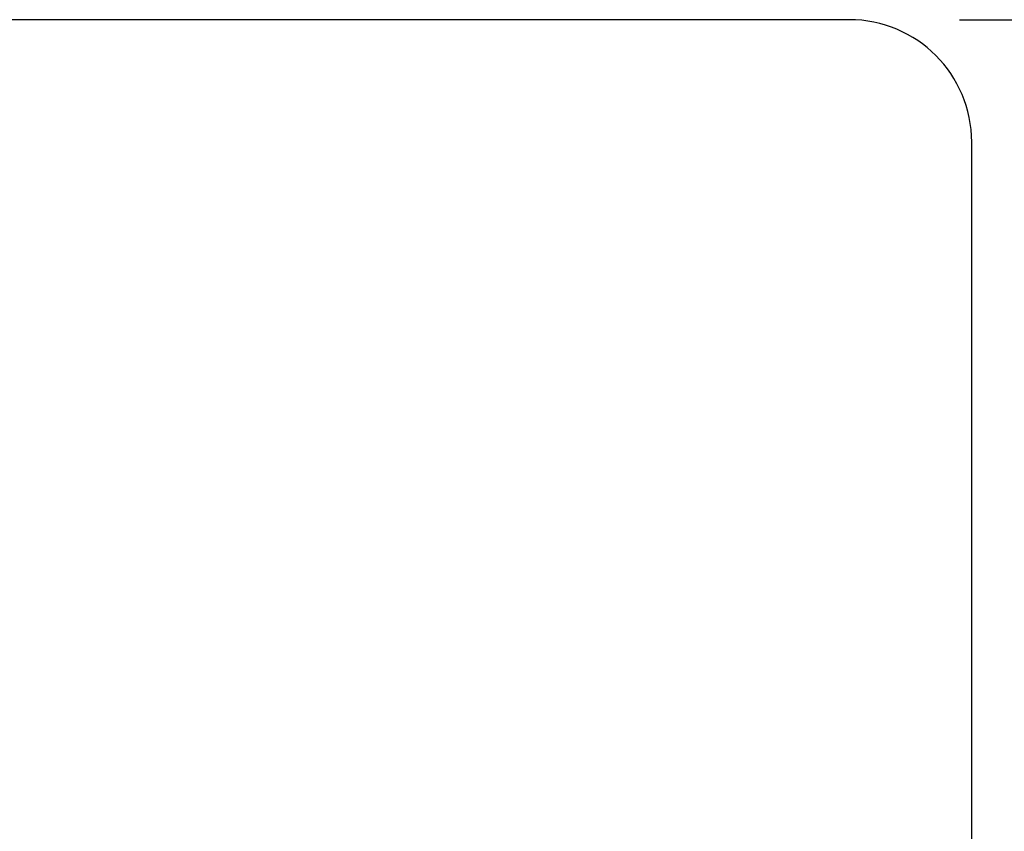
# Model space of a CAD drawing. Extents: x -456 to 346, y -296 to 220.
# Tile 59 of 61: x 86.52 to 94.57, y 61.33 to 67.96. Entities that reach past the tile are written whole.
import ezdxf

# ---------------------------------------------------------------- set-up
doc = ezdxf.new("R2010")
doc.units = 0
doc.header["$LTSCALE"] = 2
doc.header["$MEASUREMENT"] = 0
doc.header["$PDMODE"] = 2
doc.layers.get('DEFPOINTS').update_dxf_attribs({"linetype": 'CONTINUOUS'})
doc.layers.add('DIM', color=4, linetype='CONTINUOUS')
doc.layers.add('OUT', color=3, linetype='CONTINUOUS')
doc.styles.add('DIM-7', font='SIMPLEX.shx', dxfattribs={"width": 0.7, "bigfont": 'chineset.shx'})
doc.dimstyles.new('CNS', dxfattribs={"dimtxt": 3.5, "dimasz": 2.5, "dimexe": 1, "dimexo": 1.5, "dimgap": 0.09, "dimtad": 0, "dimdsep": 46, "dimtxsty": 'DIM-7', "dimcen": 0.09, "dimclrd": 1, "dimclre": 1, "dimclrt": 4, "dimadec": 0, "dimazin": 0, "dimtfac": 1, "dimtix": 1, "dimtmove": 2, "dimatfit": 3, "dimfxl": 0, "dimtvp": 0.971429, "dimtolj": 1, "dimarcsym": 0})

# ---------------------------------------------------------------- blocks, each defined once
blk = doc.blocks.new('*D222')
at = {"layer": 'DEFPOINTS', "color": 0}
for p in [(93.2989, 67.9609), (103.4789, 67.9609), (93.2989, 41.9609)]:
    blk.add_point(p, dxfattribs=at)
at = {"layer": 'DIM', "color": 4, "lineweight": -2}
for p, q in [((94.1989, 67.9609), (104.0789, 67.9609)), ((103.4789, 43.4609), (103.4789, 66.4609)), ((94.1989, 41.9609), (104.0789, 41.9609))]:
    blk.add_line(p, q, dxfattribs=at)
at = {"layer": 'DIM', "color": 4}
for points in [[(103.2289, 66.4609), (103.7289, 66.4609), (103.4789, 67.9609)], [(103.2289, 43.4609), (103.7289, 43.4609), (103.4789, 41.9609)]]:
    blk.add_solid(points, dxfattribs=at)
at = {"layer": 'DIM', "color": 4, "insert": (101.5289, 54.9609), "char_height": 2.1, "attachment_point": 5, "rotation": 90, "style": 'DIM-7'}
blk.add_mtext('\\A1;%%C26{\\H1.26;\\S-0.007^ -0.02;}', dxfattribs=at)

msp = doc.modelspace()

# ---------------------------------------------------------------- linework, layer by layer
at = {"layer": 'OUT', "linetype": 'Continuous'}
for p, q in [((93.2989, 67.9609), (70.5489, 67.9609)), ((94.2989, 42.9609), (94.2989, 66.9609))]:
    msp.add_line(p, q, dxfattribs=at)
msp.add_arc((93.2989, 66.9609), 1, 0, 90, dxfattribs=at)

# ---------------------------------------------------------------- dimensions: what is measured, and where the dimension line sits
at = {"layer": 'DIM'}
dim = msp.add_linear_dim(base=(103.4789, 67.9609), p1=(93.2989, 41.9609), p2=(93.2989, 67.9609), angle=90, text='%%C<>', dimstyle='CNS', override={"dimscale": 0.6, "dimgap": 0.8, "dimtad": 1, "dimclrd": 4, "dimclre": 4, "dimadec": 2, "dimazin": 2, "dimtol": 1, "dimtp": -0.007, "dimtm": 0.02, "dimtfac": 0.6, "dimtdec": 3, "dimtmove": 1}, dxfattribs=at)
dim.commit()
dim.dimension.update_dxf_attribs({"geometry": '*D222', "text_midpoint": (101.5289, 54.9609)})

doc.saveas('drawing.dxf')
